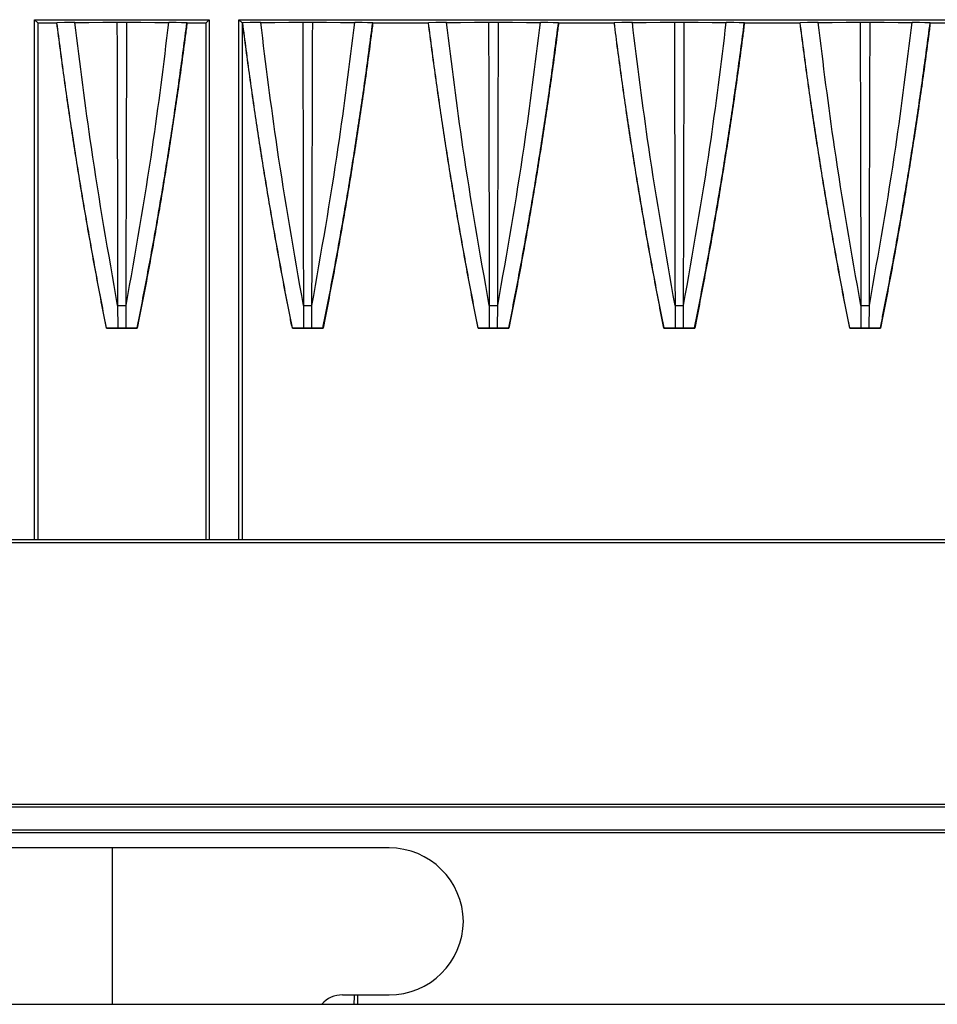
# Model space of a CAD drawing. Header units: millimetres. Extents: x 25 to 1935, y 715 to 2336.
# Tile 195 of 252: x 1679 to 1689, y 903 to 914. Entities that reach past the tile are written whole.
import ezdxf

# ---------------------------------------------------------------- set-up
doc = ezdxf.new("R2010")
doc.units = ezdxf.units.MM
doc.header["$LTSCALE"] = 2
doc.layers.get('0').update_dxf_attribs({"color": 2})

msp = doc.modelspace()

# ---------------------------------------------------------------- linework, layer by layer
at = {"color": 2, "linetype": 'Continuous', "lineweight": 30}
for p, q in [((1679.073, 913.52), (1680.953, 913.52)), ((1679.073, 907.92), (1679.073, 913.52)), ((1679.073, 913.52), (1679.107, 913.487)), ((1679.107, 913.487), (1679.313, 913.487)), ((1679.107, 913.487), (1679.107, 907.92)), ((1679.314, 913.488), (1679.313, 913.487)), ((1680.714, 913.487), (1680.713, 913.488)), ((1680.714, 913.487), (1680.92, 913.487)), ((1680.92, 913.487), (1680.953, 913.52)), ((1680.92, 907.92), (1680.92, 913.487)), ((1680.953, 913.52), (1680.953, 907.92)), ((1681.273, 913.52), (1690.863, 913.52)), ((1681.273, 907.92), (1681.273, 913.52)), ((1681.273, 913.52), (1681.307, 913.487)), ((1681.307, 913.487), (1681.313, 913.487)), ((1681.307, 913.487), (1681.307, 907.92)), ((1681.314, 913.488), (1681.313, 913.487)), ((1682.714, 913.487), (1682.713, 913.488)), ((1682.714, 913.487), (1683.313, 913.487)), ((1683.314, 913.488), (1683.313, 913.487)), ((1684.714, 913.487), (1684.713, 913.488)), ((1684.714, 913.487), (1685.313, 913.487)), ((1685.314, 913.488), (1685.313, 913.487)), ((1686.714, 913.487), (1686.713, 913.488)), ((1686.714, 913.487), (1687.313, 913.487)), ((1687.314, 913.488), (1687.313, 913.487)), ((1688.714, 913.487), (1688.713, 913.488)), ((1688.714, 913.487), (1689.313, 913.487)), ((1679.967, 910.444), (1679.968, 910.203)), ((1680.058, 910.203), (1680.059, 910.444)), ((1681.967, 910.444), (1681.968, 910.203)), ((1682.058, 910.203), (1682.059, 910.444)), ((1683.967, 910.444), (1683.968, 910.203)), ((1684.058, 910.203), (1684.059, 910.444)), ((1685.967, 910.444), (1685.968, 910.203)), ((1686.058, 910.203), (1686.059, 910.444)), ((1687.967, 910.444), (1687.968, 910.203)), ((1688.058, 910.203), (1688.059, 910.444)), ((1679.848, 910.2), (1679.849, 910.202)), ((1679.848, 910.2), (1680.179, 910.2)), ((1680.178, 910.202), (1680.179, 910.2)), ((1681.848, 910.2), (1681.849, 910.202)), ((1681.848, 910.2), (1682.179, 910.2)), ((1682.178, 910.202), (1682.179, 910.2)), ((1683.848, 910.2), (1683.849, 910.202)), ((1683.848, 910.2), (1684.179, 910.2)), ((1684.178, 910.202), (1684.179, 910.2)), ((1685.848, 910.2), (1685.849, 910.202)), ((1685.848, 910.2), (1686.179, 910.2)), ((1686.178, 910.202), (1686.179, 910.2)), ((1687.848, 910.2), (1687.849, 910.202)), ((1687.848, 910.2), (1688.179, 910.2)), ((1688.178, 910.202), (1688.179, 910.2)), ((1766.213, 907.889), (1659.814, 907.889)), ((1766.199, 907.92), (1659.827, 907.92)), ((1705.013, 905.07), (1664.925, 905.07)), ((1703.945, 905.043), (1666.068, 905.043)), ((1665.373, 904.77), (1705.013, 904.77)), ((1666.068, 904.798), (1703.945, 904.798)), ((1679.913, 904.603), (1670.089, 904.603)), ((1679.913, 902.92), (1679.913, 904.603)), ((1682.889, 904.603), (1679.913, 904.603)), ((1682.389, 903.02), (1682.889, 903.02)), ((1682.551, 903.02), (1682.551, 902.92)), ((1665.613, 902.92), (1753.413, 902.92))]:
    msp.add_line(p, q, dxfattribs=at)
at = {"color": 2, "linetype": 'Continuous', "lineweight": 30, "flags": 128}
for points in [[(1679.508, 913.49), (1679.451, 913.489), (1679.394, 913.489), (1679.314, 913.488)], [(1679.508, 913.49), (1679.658, 913.492), (1679.809, 913.493), (1679.96, 913.495)], [(1680.067, 913.495), (1680.217, 913.493), (1680.368, 913.492), (1680.519, 913.49)], [(1680.713, 913.488), (1680.656, 913.488), (1680.599, 913.489), (1680.519, 913.49)], [(1681.508, 913.49), (1681.451, 913.489), (1681.394, 913.489), (1681.314, 913.488)], [(1681.508, 913.49), (1681.658, 913.492), (1681.809, 913.493), (1681.96, 913.495)], [(1682.067, 913.495), (1682.217, 913.493), (1682.368, 913.492), (1682.519, 913.49)], [(1682.713, 913.488), (1682.656, 913.488), (1682.599, 913.489), (1682.519, 913.49)], [(1683.508, 913.49), (1683.451, 913.489), (1683.394, 913.489), (1683.314, 913.488)], [(1683.508, 913.49), (1683.658, 913.492), (1683.809, 913.493), (1683.96, 913.495)], [(1684.067, 913.495), (1684.217, 913.493), (1684.368, 913.492), (1684.519, 913.49)], [(1684.713, 913.488), (1684.656, 913.488), (1684.599, 913.489), (1684.519, 913.49)], [(1685.508, 913.49), (1685.451, 913.489), (1685.394, 913.489), (1685.314, 913.488)], [(1685.508, 913.49), (1685.658, 913.492), (1685.809, 913.493), (1685.96, 913.495)], [(1686.067, 913.495), (1686.217, 913.493), (1686.368, 913.492), (1686.519, 913.49)], [(1686.713, 913.488), (1686.656, 913.488), (1686.599, 913.489), (1686.519, 913.49)], [(1687.508, 913.49), (1687.451, 913.489), (1687.394, 913.489), (1687.314, 913.488)], [(1687.508, 913.49), (1687.658, 913.492), (1687.809, 913.493), (1687.96, 913.495)], [(1688.067, 913.495), (1688.217, 913.493), (1688.368, 913.492), (1688.519, 913.49)], [(1688.713, 913.488), (1688.656, 913.488), (1688.599, 913.489), (1688.519, 913.49)], [(1679.849, 910.202), (1679.908, 910.202), (1679.968, 910.203)], [(1680.058, 910.203), (1680.118, 910.202), (1680.178, 910.202)], [(1681.849, 910.202), (1681.908, 910.202), (1681.968, 910.203)], [(1682.058, 910.203), (1682.118, 910.202), (1682.178, 910.202)], [(1683.849, 910.202), (1683.908, 910.202), (1683.968, 910.203)], [(1684.058, 910.203), (1684.118, 910.202), (1684.178, 910.202)], [(1685.849, 910.202), (1685.908, 910.202), (1685.968, 910.203)], [(1686.058, 910.203), (1686.118, 910.202), (1686.178, 910.202)], [(1687.849, 910.202), (1687.908, 910.202), (1687.968, 910.203)], [(1688.058, 910.203), (1688.118, 910.202), (1688.178, 910.202)]]:
    msp.add_lwpolyline(points, dxfattribs=at)
at = {"color": 2, "linetype": 'Continuous', "lineweight": 30}
for centre, radius, start, end in [((1682.889, 903.803), 0.8, 0.6253, 90), ((1682.889, 903.82), 0.8, 270, 359.3747), ((1682.389, 902.72), 0.3, 90, 138.1897)]:
    msp.add_arc(centre, radius, start, end, dxfattribs=at)
msp.add_ellipse((1682.509, 903.119), major_axis=(0, 0.2), ratio=0.052408, start_param=3.150319, end_param=4.198794, dxfattribs=at)
for points, knots in [([(1679.848, 910.2), (1679.838, 910.248), (1679.791, 910.484), (1679.711, 910.91), (1679.627, 911.384), (1679.563, 911.764), (1679.502, 912.145), (1679.444, 912.526), (1679.376, 913.005), (1679.338, 913.294), (1679.313, 913.487)], [0, 0, 0, 0, 0.043391, 0.216956, 0.390522, 0.477304, 0.564085, 0.737651, 0.824433, 1, 1, 1, 1]), ([(1679.849, 910.202), (1679.839, 910.249), (1679.792, 910.485), (1679.712, 910.911), (1679.628, 911.385), (1679.564, 911.766), (1679.503, 912.146), (1679.445, 912.527), (1679.377, 913.006), (1679.339, 913.295), (1679.314, 913.488)], [0, 0, 0, 0, 0.043394, 0.216972, 0.390551, 0.477339, 0.564127, 0.737705, 0.824494, 1, 1, 1, 1]), ([(1679.967, 910.444), (1679.868, 911.011), (1679.69, 912.023), (1679.563, 913.042), (1679.508, 913.49)], [0, 0, 0, 0, 0.560132, 1, 1, 1, 1]), ([(1679.96, 913.495), (1679.97, 913.495), (1679.987, 913.495), (1680.017, 913.495), (1680.043, 913.495), (1680.06, 913.495), (1680.067, 913.495)], [0, 0, 0, 0, 0.297111, 0.499955, 0.797047, 1, 1, 1, 1]), ([(1679.96, 913.495), (1679.961, 913.196), (1679.963, 912.423), (1679.965, 911.646), (1679.966, 911.049), (1679.966, 910.868), (1679.967, 910.628), (1679.967, 910.506), (1679.967, 910.445)], [0, 0, 0, 0, 0.294141, 0.7605, 0.763825, 0.880829, 0.939331, 1, 1, 1, 1]), ([(1680.059, 910.445), (1680.059, 910.504), (1680.06, 910.8), (1680.061, 911.516), (1680.064, 912.474), (1680.066, 913.194), (1680.067, 913.495)], [0, 0, 0, 0, 0.0582949, 0.2914744, 0.7041934, 1, 1, 1, 1]), ([(1680.059, 910.444), (1680.159, 911.011), (1680.337, 912.022), (1680.464, 913.042), (1680.519, 913.49)], [0, 0, 0, 0, 0.560079, 1, 1, 1, 1]), ([(1680.178, 910.202), (1680.187, 910.249), (1680.234, 910.485), (1680.315, 910.911), (1680.399, 911.385), (1680.463, 911.765), (1680.524, 912.146), (1680.582, 912.527), (1680.65, 913.006), (1680.688, 913.295), (1680.713, 913.488)], [0, 0, 0, 0, 0.043393, 0.216968, 0.390544, 0.47733, 0.564117, 0.737692, 0.824478, 1, 1, 1, 1]), ([(1680.714, 913.487), (1680.708, 913.439), (1680.677, 913.2), (1680.632, 912.866), (1680.562, 912.389), (1680.503, 912.009), (1680.441, 911.628), (1680.376, 911.248), (1680.308, 910.869), (1680.236, 910.488), (1680.198, 910.297), (1680.179, 910.2)], [0, 0, 0, 0, 0.04339, 0.216952, 0.303732, 0.477295, 0.564075, 0.650855, 0.824417, 0.911197, 1, 1, 1, 1]), ([(1681.848, 910.2), (1681.838, 910.248), (1681.791, 910.484), (1681.711, 910.91), (1681.627, 911.384), (1681.563, 911.764), (1681.502, 912.145), (1681.444, 912.526), (1681.376, 913.005), (1681.338, 913.294), (1681.313, 913.487)], [0, 0, 0, 0, 0.043391, 0.216956, 0.390522, 0.477304, 0.564085, 0.737651, 0.824433, 1, 1, 1, 1]), ([(1681.849, 910.202), (1681.839, 910.249), (1681.792, 910.485), (1681.712, 910.911), (1681.628, 911.385), (1681.564, 911.766), (1681.503, 912.146), (1681.445, 912.527), (1681.377, 913.006), (1681.339, 913.295), (1681.314, 913.488)], [0, 0, 0, 0, 0.043394, 0.216972, 0.390551, 0.477339, 0.564127, 0.737705, 0.824494, 1, 1, 1, 1]), ([(1681.967, 910.444), (1681.868, 911.011), (1681.69, 912.023), (1681.563, 913.042), (1681.508, 913.49)], [0, 0, 0, 0, 0.560132, 1, 1, 1, 1]), ([(1681.96, 913.495), (1681.97, 913.495), (1681.987, 913.495), (1682.017, 913.495), (1682.043, 913.495), (1682.06, 913.495), (1682.067, 913.495)], [0, 0, 0, 0, 0.297111, 0.499955, 0.797047, 1, 1, 1, 1]), ([(1681.96, 913.495), (1681.961, 913.196), (1681.963, 912.423), (1681.965, 911.646), (1681.966, 911.049), (1681.966, 910.868), (1681.967, 910.628), (1681.967, 910.506), (1681.967, 910.445)], [0, 0, 0, 0, 0.294141, 0.7605, 0.763825, 0.880829, 0.939331, 1, 1, 1, 1]), ([(1682.059, 910.445), (1682.059, 910.504), (1682.06, 910.8), (1682.061, 911.516), (1682.064, 912.474), (1682.066, 913.194), (1682.067, 913.495)], [0, 0, 0, 0, 0.0582949, 0.2914744, 0.7041934, 1, 1, 1, 1]), ([(1682.059, 910.444), (1682.159, 911.011), (1682.337, 912.022), (1682.464, 913.042), (1682.519, 913.49)], [0, 0, 0, 0, 0.560079, 1, 1, 1, 1]), ([(1682.178, 910.202), (1682.187, 910.249), (1682.234, 910.485), (1682.315, 910.911), (1682.399, 911.385), (1682.463, 911.765), (1682.524, 912.146), (1682.582, 912.527), (1682.65, 913.006), (1682.688, 913.295), (1682.713, 913.488)], [0, 0, 0, 0, 0.043393, 0.216968, 0.390544, 0.47733, 0.564117, 0.737692, 0.824478, 1, 1, 1, 1]), ([(1682.714, 913.487), (1682.708, 913.439), (1682.677, 913.2), (1682.632, 912.866), (1682.562, 912.389), (1682.503, 912.009), (1682.441, 911.628), (1682.376, 911.248), (1682.308, 910.869), (1682.236, 910.488), (1682.198, 910.297), (1682.179, 910.2)], [0, 0, 0, 0, 0.04339, 0.216952, 0.303732, 0.477295, 0.564075, 0.650855, 0.824417, 0.911197, 1, 1, 1, 1]), ([(1683.848, 910.2), (1683.838, 910.248), (1683.791, 910.484), (1683.711, 910.91), (1683.627, 911.384), (1683.563, 911.764), (1683.502, 912.145), (1683.444, 912.526), (1683.376, 913.005), (1683.338, 913.294), (1683.313, 913.487)], [0, 0, 0, 0, 0.043391, 0.216956, 0.390522, 0.477304, 0.564085, 0.737651, 0.824433, 1, 1, 1, 1]), ([(1683.849, 910.202), (1683.839, 910.249), (1683.792, 910.485), (1683.712, 910.911), (1683.628, 911.385), (1683.564, 911.766), (1683.503, 912.146), (1683.445, 912.527), (1683.377, 913.006), (1683.339, 913.295), (1683.314, 913.488)], [0, 0, 0, 0, 0.043394, 0.216972, 0.390551, 0.477339, 0.564127, 0.737705, 0.824494, 1, 1, 1, 1]), ([(1683.967, 910.444), (1683.868, 911.011), (1683.69, 912.023), (1683.563, 913.042), (1683.508, 913.49)], [0, 0, 0, 0, 0.560132, 1, 1, 1, 1]), ([(1683.96, 913.495), (1683.97, 913.495), (1683.987, 913.495), (1684.017, 913.495), (1684.043, 913.495), (1684.06, 913.495), (1684.067, 913.495)], [0, 0, 0, 0, 0.297111, 0.499955, 0.797047, 1, 1, 1, 1]), ([(1683.96, 913.495), (1683.961, 913.196), (1683.963, 912.423), (1683.965, 911.646), (1683.966, 911.049), (1683.966, 910.868), (1683.967, 910.628), (1683.967, 910.506), (1683.967, 910.445)], [0, 0, 0, 0, 0.294141, 0.7605004, 0.7638251, 0.880829, 0.9393309, 1, 1, 1, 1]), ([(1684.059, 910.445), (1684.059, 910.504), (1684.06, 910.8), (1684.061, 911.516), (1684.064, 912.474), (1684.066, 913.194), (1684.067, 913.495)], [0, 0, 0, 0, 0.0582949, 0.2914744, 0.7041934, 1, 1, 1, 1]), ([(1684.059, 910.444), (1684.159, 911.011), (1684.337, 912.022), (1684.464, 913.042), (1684.519, 913.49)], [0, 0, 0, 0, 0.560079, 1, 1, 1, 1]), ([(1684.178, 910.202), (1684.187, 910.249), (1684.234, 910.485), (1684.315, 910.911), (1684.399, 911.385), (1684.463, 911.765), (1684.524, 912.146), (1684.582, 912.527), (1684.65, 913.006), (1684.688, 913.295), (1684.713, 913.488)], [0, 0, 0, 0, 0.043393, 0.216968, 0.390544, 0.47733, 0.564117, 0.737692, 0.824478, 1, 1, 1, 1]), ([(1684.714, 913.487), (1684.708, 913.439), (1684.677, 913.2), (1684.632, 912.866), (1684.562, 912.389), (1684.503, 912.009), (1684.441, 911.628), (1684.376, 911.248), (1684.308, 910.869), (1684.236, 910.488), (1684.198, 910.297), (1684.179, 910.2)], [0, 0, 0, 0, 0.04339, 0.216952, 0.303732, 0.477295, 0.564075, 0.650855, 0.824417, 0.911197, 1, 1, 1, 1]), ([(1685.848, 910.2), (1685.838, 910.248), (1685.791, 910.484), (1685.711, 910.91), (1685.627, 911.384), (1685.563, 911.764), (1685.502, 912.145), (1685.444, 912.526), (1685.376, 913.005), (1685.338, 913.294), (1685.313, 913.487)], [0, 0, 0, 0, 0.043391, 0.216956, 0.390522, 0.477304, 0.564085, 0.737651, 0.824433, 1, 1, 1, 1]), ([(1685.849, 910.202), (1685.839, 910.249), (1685.792, 910.485), (1685.712, 910.911), (1685.628, 911.385), (1685.564, 911.766), (1685.503, 912.146), (1685.445, 912.527), (1685.377, 913.006), (1685.339, 913.295), (1685.314, 913.488)], [0, 0, 0, 0, 0.043394, 0.216972, 0.390551, 0.477339, 0.564127, 0.737705, 0.824494, 1, 1, 1, 1]), ([(1685.967, 910.444), (1685.868, 911.011), (1685.69, 912.023), (1685.563, 913.042), (1685.508, 913.49)], [0, 0, 0, 0, 0.560132, 1, 1, 1, 1]), ([(1685.96, 913.495), (1685.97, 913.495), (1685.987, 913.495), (1686.017, 913.495), (1686.043, 913.495), (1686.06, 913.495), (1686.067, 913.495)], [0, 0, 0, 0, 0.297111, 0.499955, 0.797047, 1, 1, 1, 1]), ([(1685.96, 913.495), (1685.961, 913.196), (1685.963, 912.423), (1685.965, 911.646), (1685.966, 911.049), (1685.966, 910.868), (1685.967, 910.628), (1685.967, 910.506), (1685.967, 910.445)], [0, 0, 0, 0, 0.294141, 0.7605, 0.763825, 0.880829, 0.939331, 1, 1, 1, 1]), ([(1686.059, 910.445), (1686.059, 910.504), (1686.06, 910.8), (1686.061, 911.516), (1686.064, 912.474), (1686.066, 913.194), (1686.067, 913.495)], [0, 0, 0, 0, 0.0582949, 0.2914744, 0.7041934, 1, 1, 1, 1]), ([(1686.059, 910.444), (1686.159, 911.011), (1686.337, 912.022), (1686.464, 913.042), (1686.519, 913.49)], [0, 0, 0, 0, 0.560079, 1, 1, 1, 1]), ([(1686.178, 910.202), (1686.187, 910.249), (1686.234, 910.485), (1686.315, 910.911), (1686.399, 911.385), (1686.463, 911.765), (1686.524, 912.146), (1686.582, 912.527), (1686.65, 913.006), (1686.688, 913.295), (1686.713, 913.488)], [0, 0, 0, 0, 0.043393, 0.216968, 0.390544, 0.47733, 0.564117, 0.737692, 0.824478, 1, 1, 1, 1]), ([(1686.714, 913.487), (1686.708, 913.439), (1686.677, 913.2), (1686.632, 912.866), (1686.562, 912.389), (1686.503, 912.009), (1686.441, 911.628), (1686.376, 911.248), (1686.308, 910.869), (1686.236, 910.488), (1686.198, 910.297), (1686.179, 910.2)], [0, 0, 0, 0, 0.04339, 0.216952, 0.303732, 0.477295, 0.564075, 0.650855, 0.824417, 0.911197, 1, 1, 1, 1]), ([(1687.848, 910.2), (1687.838, 910.248), (1687.791, 910.484), (1687.711, 910.91), (1687.627, 911.384), (1687.563, 911.764), (1687.502, 912.145), (1687.444, 912.526), (1687.376, 913.005), (1687.338, 913.294), (1687.313, 913.487)], [0, 0, 0, 0, 0.043391, 0.216956, 0.390522, 0.477304, 0.564085, 0.737651, 0.824433, 1, 1, 1, 1]), ([(1687.849, 910.202), (1687.839, 910.249), (1687.792, 910.485), (1687.712, 910.911), (1687.628, 911.385), (1687.564, 911.766), (1687.503, 912.146), (1687.445, 912.527), (1687.377, 913.006), (1687.339, 913.295), (1687.314, 913.488)], [0, 0, 0, 0, 0.043394, 0.216972, 0.390551, 0.477339, 0.564127, 0.737705, 0.824494, 1, 1, 1, 1]), ([(1687.967, 910.444), (1687.868, 911.011), (1687.69, 912.023), (1687.563, 913.042), (1687.508, 913.49)], [0, 0, 0, 0, 0.560132, 1, 1, 1, 1]), ([(1687.96, 913.495), (1687.97, 913.495), (1687.987, 913.495), (1688.017, 913.495), (1688.043, 913.495), (1688.06, 913.495), (1688.067, 913.495)], [0, 0, 0, 0, 0.297111, 0.499955, 0.797047, 1, 1, 1, 1]), ([(1687.96, 913.495), (1687.961, 913.196), (1687.963, 912.423), (1687.965, 911.646), (1687.966, 911.049), (1687.966, 910.868), (1687.967, 910.628), (1687.967, 910.506), (1687.967, 910.445)], [0, 0, 0, 0, 0.294141, 0.7605004, 0.7638251, 0.880829, 0.9393309, 1, 1, 1, 1]), ([(1688.059, 910.445), (1688.059, 910.504), (1688.06, 910.8), (1688.061, 911.516), (1688.064, 912.474), (1688.066, 913.194), (1688.067, 913.495)], [0, 0, 0, 0, 0.0582949, 0.2914744, 0.7041934, 1, 1, 1, 1]), ([(1688.059, 910.444), (1688.159, 911.011), (1688.337, 912.022), (1688.464, 913.042), (1688.519, 913.49)], [0, 0, 0, 0, 0.560079, 1, 1, 1, 1]), ([(1688.178, 910.202), (1688.187, 910.249), (1688.234, 910.485), (1688.315, 910.911), (1688.399, 911.385), (1688.463, 911.765), (1688.524, 912.146), (1688.582, 912.527), (1688.65, 913.006), (1688.688, 913.295), (1688.713, 913.488)], [0, 0, 0, 0, 0.043393, 0.216968, 0.390544, 0.47733, 0.564117, 0.737692, 0.824478, 1, 1, 1, 1]), ([(1688.714, 913.487), (1688.708, 913.439), (1688.677, 913.2), (1688.632, 912.866), (1688.562, 912.389), (1688.503, 912.009), (1688.441, 911.628), (1688.376, 911.248), (1688.308, 910.869), (1688.236, 910.488), (1688.198, 910.297), (1688.179, 910.2)], [0, 0, 0, 0, 0.04339, 0.216952, 0.303732, 0.477295, 0.564075, 0.650855, 0.824417, 0.911197, 1, 1, 1, 1]), ([(1679.967, 910.445), (1679.975, 910.444), (1679.989, 910.444), (1680.005, 910.444), (1680.013, 910.444)], [0, 0, 0, 0, 0.500122, 1, 1, 1, 1]), ([(1680.013, 910.443), (1680.021, 910.443), (1680.037, 910.443), (1680.052, 910.443), (1680.059, 910.444)], [0, 0, 0, 0, 0.5, 1, 1, 1, 1]), ([(1681.967, 910.444), (1681.975, 910.443), (1681.989, 910.443), (1682.005, 910.443), (1682.013, 910.443)], [0, 0, 0, 0, 0.5000003, 1, 1, 1, 1]), ([(1682.013, 910.444), (1682.013, 910.444), (1682.021, 910.444), (1682.037, 910.444), (1682.052, 910.444), (1682.059, 910.445)], [0, 0, 0, 0, 0.000242, 0.500121, 1, 1, 1, 1]), ([(1683.967, 910.444), (1683.975, 910.443), (1683.989, 910.443), (1684.005, 910.443), (1684.013, 910.443)], [0, 0, 0, 0, 0.5, 1, 1, 1, 1]), ([(1684.013, 910.444), (1684.013, 910.444), (1684.021, 910.444), (1684.037, 910.444), (1684.052, 910.444), (1684.059, 910.445)], [0, 0, 0, 0, 0.0002423, 0.5001211, 1, 1, 1, 1]), ([(1685.967, 910.444), (1685.975, 910.443), (1685.989, 910.443), (1686.005, 910.443), (1686.013, 910.443)], [0, 0, 0, 0, 0.5000003, 1, 1, 1, 1]), ([(1686.013, 910.444), (1686.013, 910.444), (1686.021, 910.444), (1686.037, 910.444), (1686.052, 910.444), (1686.059, 910.445)], [0, 0, 0, 0, 0.000242, 0.500121, 1, 1, 1, 1]), ([(1687.967, 910.445), (1687.975, 910.444), (1687.989, 910.444), (1688.005, 910.444), (1688.013, 910.444)], [0, 0, 0, 0, 0.500122, 1, 1, 1, 1]), ([(1688.013, 910.443), (1688.021, 910.443), (1688.037, 910.443), (1688.052, 910.443), (1688.059, 910.444)], [0, 0, 0, 0, 0.5000002, 1, 1, 1, 1]), ([(1679.968, 910.203), (1679.978, 910.203), (1679.999, 910.203), (1680.032, 910.203), (1680.05, 910.203), (1680.058, 910.203)], [0, 0, 0, 0, 0.3576249, 0.7152776, 1, 1, 1, 1]), ([(1681.968, 910.203), (1681.978, 910.203), (1681.999, 910.203), (1682.032, 910.203), (1682.05, 910.203), (1682.058, 910.203)], [0, 0, 0, 0, 0.357625, 0.715278, 1, 1, 1, 1]), ([(1683.968, 910.203), (1683.978, 910.203), (1683.999, 910.203), (1684.032, 910.203), (1684.05, 910.203), (1684.058, 910.203)], [0, 0, 0, 0, 0.3576249, 0.7152776, 1, 1, 1, 1]), ([(1685.968, 910.203), (1685.978, 910.203), (1685.999, 910.203), (1686.032, 910.203), (1686.05, 910.203), (1686.058, 910.203)], [0, 0, 0, 0, 0.357625, 0.715278, 1, 1, 1, 1]), ([(1687.968, 910.203), (1687.978, 910.203), (1687.999, 910.203), (1688.032, 910.203), (1688.05, 910.203), (1688.058, 910.203)], [0, 0, 0, 0, 0.357625, 0.715278, 1, 1, 1, 1])]:
    msp.add_open_spline(points, degree=3, knots=knots, dxfattribs=at)

doc.saveas('drawing.dxf')
